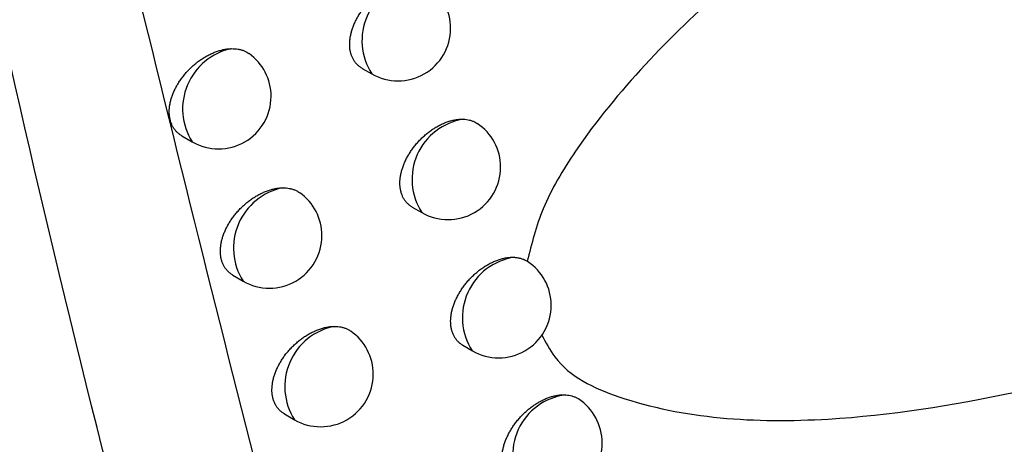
# Model space of a CAD drawing. Header units: millimetres. Extents: x -0.53 to 0.61, y -0.22 to 0.52.
# Tile 66 of 77: x 0.45358 to 0.46295, y 0.211 to 0.21504. Entities that reach past the tile are written whole.
import ezdxf

# ---------------------------------------------------------------- set-up
doc = ezdxf.new("R2010")
doc.units = ezdxf.units.MM
doc.layers.add('FORMAT', color=7, linetype='Continuous')

msp = doc.modelspace()

# ---------------------------------------------------------------- linework, layer by layer
at = {"layer": 'FORMAT', "color": 7, "linetype": 'Continuous', "lineweight": 25}
for p, q in [((0.456839, 0.214581), (0.456932, 0.214528)), ((0.455125, 0.213938), (0.455224, 0.213881)), ((0.457317, 0.21326), (0.457408, 0.213208)), ((0.455611, 0.212612), (0.455708, 0.212556)), ((0.457799, 0.211945), (0.457889, 0.211893)), ((0.456101, 0.211292), (0.456196, 0.211237))]:
    msp.add_line(p, q, dxfattribs=at)
for centre, radius, start, end in [((0.45742, 0.214844), 0.0005814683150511, 99.641304, 212.86805), ((0.457182, 0.214961), 0.0005, 0, 55.90939), ((0.457182, 0.214961), 0.0005, 240.002688, 0), ((0.455718, 0.214195), 0.0005858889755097, 101.937889, 212.370399), ((0.455474, 0.214314), 0.0005, 0, 54.528142), ((0.455474, 0.214314), 0.0005, 240.002688, 0), ((0.457895, 0.213524), 0.0005801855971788, 99.030244, 213.014862), ((0.457658, 0.213641), 0.0005, 0, 56.194898), ((0.457658, 0.213641), 0.0005, 240.002688, 0), ((0.456201, 0.212871), 0.000584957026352, 101.462265, 212.477482), ((0.455958, 0.212989), 0.0005, 0, 54.842022), ((0.455958, 0.212989), 0.0005, 240.002688, 0), ((0.458373, 0.21221), 0.0005788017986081, 98.382033, 213.173574), ((0.458139, 0.212326), 0.0005, 0, 56.56227), ((0.458139, 0.212326), 0.0005, 240.002688, 0), ((0.456688, 0.211552), 0.0005839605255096, 100.960332, 212.591865), ((0.456446, 0.21167), 0.0005, 0, 55.143707), ((0.456446, 0.21167), 0.0005, 240.002688, 0), ((0.458845, 0.210906), 0.0005711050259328, 96.690573, 214.348563), ((0.458624, 0.211017), 0.0005000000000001, 0, 56.766391), ((0.458624, 0.211017), 0.0005000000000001, 240.002688, 0)]:
    msp.add_arc(centre, radius, start, end, dxfattribs=at)
msp.add_ellipse((0.795902, 0.538365), major_axis=(0.2384300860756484, 0.439619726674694), ratio=0.594309, start_param=2.654205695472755, end_param=2.663877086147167, dxfattribs=at)
for points, knots in [([(0.4618812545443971, 0.1883084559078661), (0.4617697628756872, 0.1885796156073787), (0.461212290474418, 0.1899354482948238), (0.4598090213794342, 0.1934980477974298), (0.4578022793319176, 0.1990983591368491), (0.4557139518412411, 0.205847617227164), (0.453930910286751, 0.2124940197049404), (0.4529869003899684, 0.2168972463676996), (0.4525250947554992, 0.2190512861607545)], [0, 0, 0, 0, 0.0280700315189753, 0.1403536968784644, 0.364943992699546, 0.5897806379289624, 0.7993224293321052, 1, 1, 1, 1]), ([(0.4629234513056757, 0.2173905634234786), (0.4625678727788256, 0.2171403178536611), (0.4616785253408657, 0.2165144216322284), (0.4602698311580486, 0.2153896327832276), (0.4591113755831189, 0.214218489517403), (0.4585414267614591, 0.2132648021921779), (0.458453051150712, 0.2129117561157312), (0.4584113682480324, 0.212745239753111)], [0, 0, 0, 0, 0.204286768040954, 0.5109473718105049, 0.8207943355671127, 0.915476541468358, 1, 1, 1, 1]), ([(0.4629234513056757, 0.2173905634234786), (0.4629068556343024, 0.2172198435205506), (0.4628380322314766, 0.2165118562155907), (0.4630955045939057, 0.2154230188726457), (0.4637702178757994, 0.2137470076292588), (0.464372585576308, 0.2127467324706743), (0.4648606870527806, 0.2119362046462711)], [0, 0, 0, 0, 0.1279707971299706, 0.5307037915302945, 0.6197270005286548, 1, 1, 1, 1]), ([(0.456839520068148, 0.2145816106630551), (0.4568383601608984, 0.2145821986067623), (0.4568287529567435, 0.2145870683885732), (0.456812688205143, 0.2145990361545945), (0.4567914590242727, 0.2146176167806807), (0.4567727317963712, 0.2146394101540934), (0.4567568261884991, 0.2146634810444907), (0.4567439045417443, 0.2146895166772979), (0.4567338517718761, 0.2147173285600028), (0.456726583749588, 0.2147473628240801), (0.4567223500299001, 0.2147788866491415), (0.4567210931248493, 0.2148114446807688), (0.4567226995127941, 0.21484490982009), (0.4567272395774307, 0.214879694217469), (0.4567346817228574, 0.2149150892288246), (0.4567448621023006, 0.2149506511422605), (0.4567576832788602, 0.2149862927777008), (0.4567732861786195, 0.2150222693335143), (0.4567914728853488, 0.2150579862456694), (0.4568119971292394, 0.2150930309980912), (0.4568347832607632, 0.2151273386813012), (0.4568599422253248, 0.2151609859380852), (0.4568871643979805, 0.2151934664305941), (0.4569161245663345, 0.2152244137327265), (0.4569467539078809, 0.2152537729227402), (0.4569791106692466, 0.2152815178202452), (0.4570127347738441, 0.2153071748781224), (0.4570472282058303, 0.2153304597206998), (0.4570825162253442, 0.2153513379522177), (0.4571186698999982, 0.2153697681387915), (0.457155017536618, 0.2153853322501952), (0.4571911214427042, 0.2153978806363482), (0.4572269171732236, 0.2154074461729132), (0.4572625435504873, 0.2154139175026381), (0.4572946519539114, 0.2154170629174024), (0.4573143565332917, 0.2154169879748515), (0.4573227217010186, 0.2154169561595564)], [0, 0, 0, 0, 0.0041231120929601, 0.034150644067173, 0.0643927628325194, 0.0953181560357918, 0.1264823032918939, 0.1559376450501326, 0.1856016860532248, 0.2159267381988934, 0.2464811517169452, 0.2755918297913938, 0.3049050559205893, 0.3348552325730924, 0.3650244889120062, 0.3941689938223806, 0.4235125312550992, 0.4534784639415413, 0.483657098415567, 0.5131899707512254, 0.5429223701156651, 0.5732776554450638, 0.6038455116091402, 0.6339483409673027, 0.6642548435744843, 0.6951989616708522, 0.7263615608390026, 0.7569651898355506, 0.7877785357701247, 0.8192523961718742, 0.8509543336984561, 0.8817631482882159, 0.9127869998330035, 0.9444926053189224, 0.9764354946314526, 1, 1, 1, 1]), ([(0.4547209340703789, 0.2152404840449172), (0.4555747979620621, 0.2117729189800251), (0.45688476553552, 0.206453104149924), (0.4585542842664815, 0.2014180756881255), (0.4591355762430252, 0.1996649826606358)], [0, 0, 0, 0, 0.6518206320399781, 1, 1, 1, 1]), ([(0.4551250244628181, 0.2139385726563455), (0.4551237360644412, 0.2139392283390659), (0.4551138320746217, 0.2139442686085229), (0.455097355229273, 0.2139565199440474), (0.4550757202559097, 0.2139754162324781), (0.4550566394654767, 0.2139975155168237), (0.4550404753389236, 0.2140218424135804), (0.4550273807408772, 0.2140480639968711), (0.4550172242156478, 0.2140759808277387), (0.4550099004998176, 0.2141060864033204), (0.4550056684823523, 0.2141376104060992), (0.4550044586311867, 0.2141700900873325), (0.4550061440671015, 0.2142033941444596), (0.455010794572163, 0.2142379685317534), (0.4550183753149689, 0.2142731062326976), (0.4550287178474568, 0.214308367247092), (0.4550417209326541, 0.2143436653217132), (0.4550575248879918, 0.2143792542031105), (0.455075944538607, 0.2144145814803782), (0.4550967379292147, 0.2144492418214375), (0.4551198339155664, 0.2144831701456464), (0.455145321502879, 0.2145164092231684), (0.455172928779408, 0.2145485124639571), (0.4552023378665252, 0.2145791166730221), (0.4552334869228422, 0.214608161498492), (0.4552663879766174, 0.2146355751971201), (0.4553006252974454, 0.2146609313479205), (0.4553358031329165, 0.214683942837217), (0.4553718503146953, 0.2147045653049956), (0.4554087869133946, 0.2147227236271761), (0.4554459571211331, 0.2147380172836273), (0.4554829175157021, 0.2147502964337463), (0.4555195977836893, 0.2147595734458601), (0.4555561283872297, 0.2147657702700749), (0.4555819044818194, 0.2147679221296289), (0.4555954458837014, 0.2147682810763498), (0.4555971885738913, 0.214768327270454)], [0, 0, 0, 0, 0.0045841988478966, 0.0352389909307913, 0.0661144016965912, 0.097693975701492, 0.1295202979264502, 0.1594487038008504, 0.1895902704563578, 0.220407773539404, 0.2514601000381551, 0.2809469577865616, 0.3106391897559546, 0.3409769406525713, 0.3715365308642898, 0.4010549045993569, 0.430774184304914, 0.4611205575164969, 0.4916807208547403, 0.52167559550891, 0.5518718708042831, 0.5826953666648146, 0.6137322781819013, 0.6444406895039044, 0.6753555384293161, 0.7069153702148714, 0.738695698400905, 0.7700467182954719, 0.8016117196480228, 0.833850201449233, 0.8663210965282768, 0.897952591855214, 0.9298049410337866, 0.9623581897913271, 0.9951557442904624, 1, 1, 1, 1]), ([(0.4555971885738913, 0.214768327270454), (0.4556078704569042, 0.2147682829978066), (0.4556293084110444, 0.2147681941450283), (0.4556601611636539, 0.2147642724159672), (0.4556899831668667, 0.2147575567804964), (0.4557177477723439, 0.214747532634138), (0.4557429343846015, 0.2147361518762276), (0.4557563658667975, 0.2147253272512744), (0.4557626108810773, 0.2147202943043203)], [0, 0, 0, 0, 0.1683160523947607, 0.337801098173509, 0.5109727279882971, 0.6854180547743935, 0.8537340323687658, 1, 1, 1, 1]), ([(0.457317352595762, 0.2132604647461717), (0.4573162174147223, 0.2132610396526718), (0.4573066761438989, 0.2132658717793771), (0.4572907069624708, 0.2132777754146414), (0.4572695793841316, 0.2132962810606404), (0.4572509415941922, 0.2133180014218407), (0.4572351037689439, 0.213342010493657), (0.4572222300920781, 0.2133679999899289), (0.457212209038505, 0.2133957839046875), (0.4572049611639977, 0.2134257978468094), (0.4572007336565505, 0.213457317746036), (0.4571994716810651, 0.2134898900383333), (0.4572010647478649, 0.2135233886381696), (0.4572055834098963, 0.2135582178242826), (0.4572129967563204, 0.2135936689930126), (0.45722314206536, 0.2136292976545), (0.4572359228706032, 0.213665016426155), (0.4572514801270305, 0.2137010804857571), (0.4572696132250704, 0.2137368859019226), (0.4572900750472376, 0.2137720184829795), (0.4573127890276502, 0.2138064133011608), (0.4573378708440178, 0.2138401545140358), (0.4573650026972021, 0.2138727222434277), (0.4573938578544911, 0.2139037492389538), (0.4574243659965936, 0.2139331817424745), (0.4574565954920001, 0.2139610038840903), (0.4574900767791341, 0.2139867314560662), (0.4575244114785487, 0.2140100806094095), (0.4575595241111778, 0.2140310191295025), (0.4575954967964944, 0.214049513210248), (0.4576316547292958, 0.2140651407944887), (0.4576675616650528, 0.2140777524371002), (0.4577031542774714, 0.2140873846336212), (0.4577385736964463, 0.2140939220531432), (0.4577722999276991, 0.2140973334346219), (0.457793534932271, 0.2140970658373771), (0.4578035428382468, 0.214096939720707)], [0, 0, 0, 0, 0.0040336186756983, 0.0339028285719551, 0.0639851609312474, 0.0947457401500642, 0.1257431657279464, 0.1550741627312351, 0.1846127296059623, 0.2148085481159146, 0.2452323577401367, 0.2742408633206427, 0.3034511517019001, 0.3332960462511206, 0.3633592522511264, 0.392402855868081, 0.4216449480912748, 0.4515079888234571, 0.4815833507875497, 0.5109961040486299, 0.5406078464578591, 0.5708411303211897, 0.6012866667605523, 0.631237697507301, 0.6613916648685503, 0.6921812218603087, 0.723188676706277, 0.7536095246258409, 0.7842390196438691, 0.8155257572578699, 0.8470394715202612, 0.8776494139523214, 0.9084729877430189, 0.9399737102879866, 0.9717100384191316, 1, 1, 1, 1]), ([(0.4578035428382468, 0.214096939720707), (0.4578137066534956, 0.2140962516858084), (0.4578341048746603, 0.2140948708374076), (0.4578632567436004, 0.2140890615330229), (0.4578909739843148, 0.2140801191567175), (0.4579159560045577, 0.2140697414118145), (0.4579293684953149, 0.2140594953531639), (0.4579353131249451, 0.2140549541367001)], [0, 0, 0, 0, 0.2041972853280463, 0.4098127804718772, 0.6199007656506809, 0.8315339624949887, 1, 1, 1, 1]), ([(0.4556110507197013, 0.2126126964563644), (0.4556097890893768, 0.2126133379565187), (0.4555999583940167, 0.2126183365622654), (0.4555835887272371, 0.2126305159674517), (0.4555620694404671, 0.2126493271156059), (0.4555430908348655, 0.2126713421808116), (0.4555270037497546, 0.2126955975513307), (0.4555139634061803, 0.2127217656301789), (0.4555038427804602, 0.2127496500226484), (0.455496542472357, 0.2127797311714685), (0.4554923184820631, 0.2128112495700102), (0.4554911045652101, 0.2128437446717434), (0.4554927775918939, 0.2128770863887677), (0.4554974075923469, 0.2129117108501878), (0.4555049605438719, 0.2129469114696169), (0.4555152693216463, 0.2129822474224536), (0.455528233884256, 0.21301763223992), (0.4555439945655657, 0.2130533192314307), (0.4555623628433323, 0.2130887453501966), (0.455583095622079, 0.2131235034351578), (0.4556061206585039, 0.2131575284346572), (0.4556315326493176, 0.2131908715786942), (0.4556590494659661, 0.2132230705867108), (0.4556883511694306, 0.2132537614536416), (0.4557193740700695, 0.213282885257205), (0.4557521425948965, 0.2133103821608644), (0.4557862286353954, 0.2133358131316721), (0.4558212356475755, 0.2133588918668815), (0.4558570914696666, 0.2133795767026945), (0.4558938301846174, 0.2133978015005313), (0.4559307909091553, 0.2134131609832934), (0.4559675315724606, 0.2134255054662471), (0.4560039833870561, 0.2134348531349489), (0.4560402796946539, 0.2134411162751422), (0.4560673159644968, 0.2134434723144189), (0.456082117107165, 0.2134437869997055), (0.4560852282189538, 0.2134438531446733)], [0, 0, 0, 0, 0.0044932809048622, 0.0350119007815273, 0.0657497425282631, 0.0971868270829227, 0.1288687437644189, 0.1587026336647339, 0.1887486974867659, 0.2194673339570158, 0.2504195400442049, 0.2798393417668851, 0.3094639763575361, 0.3397324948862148, 0.3702223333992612, 0.399676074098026, 0.4293304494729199, 0.459611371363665, 0.490106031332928, 0.5200141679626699, 0.5501234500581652, 0.580859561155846, 0.611809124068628, 0.6423931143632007, 0.673183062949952, 0.7046168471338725, 0.7362708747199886, 0.7674592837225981, 0.7988608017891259, 0.8309331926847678, 0.863237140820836, 0.8946847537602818, 0.926351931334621, 0.9587157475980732, 0.9913222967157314, 1, 1, 1, 1]), ([(0.4560852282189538, 0.2134438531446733), (0.4560958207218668, 0.2134437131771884), (0.4561170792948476, 0.213443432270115), (0.4561476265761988, 0.2134392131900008), (0.4561771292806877, 0.2134322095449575), (0.4562045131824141, 0.2134218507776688), (0.4562279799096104, 0.2134110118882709), (0.4562399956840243, 0.2134010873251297), (0.456244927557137, 0.2133970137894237)], [0, 0, 0, 0, 0.1733578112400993, 0.347919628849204, 0.5262784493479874, 0.7059491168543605, 0.8793068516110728, 0.9999999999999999, 0.9999999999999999, 0.9999999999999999, 0.9999999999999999]), ([(0.4577993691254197, 0.2119449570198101), (0.45779825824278, 0.211945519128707), (0.4577887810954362, 0.2119503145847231), (0.4577729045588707, 0.2119621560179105), (0.4577518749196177, 0.2119805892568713), (0.4577333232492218, 0.2120022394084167), (0.4577175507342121, 0.2120261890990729), (0.4577047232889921, 0.2120521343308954), (0.4576947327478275, 0.2120798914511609), (0.4576875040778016, 0.2121098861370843), (0.4576832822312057, 0.212141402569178), (0.4576820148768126, 0.2121739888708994), (0.4576835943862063, 0.2122075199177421), (0.4576880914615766, 0.2122423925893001), (0.4576954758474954, 0.2122778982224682), (0.4577055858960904, 0.2123135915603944), (0.4577183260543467, 0.2123493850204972), (0.4577338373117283, 0.2123855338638), (0.4577519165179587, 0.2124214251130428), (0.4577723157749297, 0.2124566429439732), (0.4577949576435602, 0.2124911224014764), (0.4578199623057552, 0.2125249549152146), (0.4578470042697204, 0.2125576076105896), (0.4578757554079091, 0.2125887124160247), (0.4579061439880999, 0.2126182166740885), (0.4579382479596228, 0.2126461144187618), (0.457971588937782, 0.2126719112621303), (0.4580057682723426, 0.2126953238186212), (0.4580407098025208, 0.2127163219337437), (0.4580765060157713, 0.2127348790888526), (0.458112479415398, 0.2127505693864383), (0.4581481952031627, 0.2127632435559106), (0.4581835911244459, 0.212772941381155), (0.4582188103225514, 0.2127795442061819), (0.4582542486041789, 0.212783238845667), (0.4582770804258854, 0.2127827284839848), (0.458288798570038, 0.2127824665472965)], [0, 0, 0, 0, 0.0039442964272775, 0.0336495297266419, 0.0635664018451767, 0.0941564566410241, 0.1249814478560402, 0.1541806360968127, 0.1835862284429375, 0.2136452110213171, 0.2439307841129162, 0.2728283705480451, 0.3019269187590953, 0.3316575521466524, 0.3616056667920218, 0.3905393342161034, 0.4196708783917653, 0.4494216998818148, 0.4793843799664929, 0.508668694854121, 0.5381513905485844, 0.5682540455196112, 0.5985685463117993, 0.6283609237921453, 0.6583554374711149, 0.6889832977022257, 0.7198283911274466, 0.7500613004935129, 0.7805017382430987, 0.811595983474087, 0.8429160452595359, 0.8733231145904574, 0.9039423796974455, 0.9352340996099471, 0.9667597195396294, 1, 1, 1, 1]), ([(0.458288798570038, 0.2127824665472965), (0.4582999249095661, 0.2127815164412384), (0.458322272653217, 0.2127796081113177), (0.4583538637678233, 0.2127719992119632), (0.4583840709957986, 0.2127610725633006), (0.4584022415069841, 0.2127505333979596), (0.4584113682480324, 0.212745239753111)], [0, 0, 0, 0, 0.2445183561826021, 0.4911259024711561, 0.7444011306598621, 1, 1, 1, 1]), ([(0.4561010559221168, 0.2112925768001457), (0.4560998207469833, 0.211293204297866), (0.4560900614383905, 0.211298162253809), (0.4560737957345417, 0.2113102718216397), (0.4560523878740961, 0.2113290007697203), (0.4560335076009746, 0.2113509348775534), (0.4560174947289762, 0.211375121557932), (0.4560045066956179, 0.2114012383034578), (0.455994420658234, 0.2114290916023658), (0.4559871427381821, 0.2114591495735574), (0.4559829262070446, 0.2114906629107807), (0.4559817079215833, 0.2115231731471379), (0.4559833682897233, 0.2115565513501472), (0.4559879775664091, 0.211591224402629), (0.4559955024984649, 0.2116264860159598), (0.4560057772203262, 0.211661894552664), (0.4560187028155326, 0.2116973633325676), (0.4560344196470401, 0.2117331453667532), (0.4560527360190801, 0.2117686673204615), (0.4560734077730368, 0.2118035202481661), (0.4560963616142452, 0.2118376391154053), (0.4561216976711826, 0.2118710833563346), (0.4561491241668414, 0.2119033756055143), (0.4561783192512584, 0.2119341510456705), (0.4562092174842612, 0.2119633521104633), (0.4562418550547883, 0.2119909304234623), (0.4562757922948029, 0.2120164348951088), (0.4563106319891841, 0.2120395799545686), (0.4563463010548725, 0.2120603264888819), (0.4563828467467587, 0.2120786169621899), (0.4564196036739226, 0.2120940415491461), (0.4564561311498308, 0.2121064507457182), (0.4564923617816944, 0.2121158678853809), (0.4565284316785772, 0.2121221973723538), (0.4565568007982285, 0.2121247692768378), (0.4565729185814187, 0.2121250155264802), (0.4565774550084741, 0.2121250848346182)], [0, 0, 0, 0, 0.0044019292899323, 0.0347803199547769, 0.0653765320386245, 0.096667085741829, 0.1282005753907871, 0.1579337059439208, 0.1878779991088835, 0.2184914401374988, 0.249337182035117, 0.278682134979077, 0.3082313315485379, 0.3384226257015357, 0.3688346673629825, 0.3982156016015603, 0.4277968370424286, 0.4580038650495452, 0.4884245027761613, 0.5182384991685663, 0.5482533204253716, 0.5788943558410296, 0.6097487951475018, 0.6402026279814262, 0.6708618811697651, 0.7021636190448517, 0.7336852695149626, 0.76470736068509, 0.7959416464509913, 0.827844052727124, 0.8599771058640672, 0.8912386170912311, 0.9227183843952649, 0.9548904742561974, 0.9873037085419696, 0.9999999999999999, 0.9999999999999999, 0.9999999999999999, 0.9999999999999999]), ([(0.4565774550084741, 0.2121250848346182), (0.4565879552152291, 0.2121248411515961), (0.4566090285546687, 0.2121243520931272), (0.4566392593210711, 0.2121198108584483), (0.4566684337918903, 0.2121124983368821), (0.4566954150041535, 0.2121017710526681), (0.4567171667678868, 0.212091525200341), (0.4567277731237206, 0.2120825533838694), (0.4567313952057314, 0.2120794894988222)], [0, 0, 0, 0, 0.1788648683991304, 0.3589719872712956, 0.542996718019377, 0.7283749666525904, 0.9072397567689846, 1, 1, 1, 1]), ([(0.4585471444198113, 0.2120487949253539), (0.4585859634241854, 0.2119745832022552), (0.458740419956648, 0.2116793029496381), (0.459630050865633, 0.2112637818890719), (0.4617230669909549, 0.2111278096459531), (0.4636524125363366, 0.2116248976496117), (0.4648606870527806, 0.2119362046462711)], [0, 0, 0, 0, 0.0407996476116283, 0.1623372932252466, 0.4754042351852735, 1, 1, 1, 1]), ([(0.4582855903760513, 0.2106350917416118), (0.4582845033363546, 0.2106356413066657), (0.458275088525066, 0.2106404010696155), (0.4582593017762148, 0.2106521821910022), (0.4582383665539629, 0.2106705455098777), (0.4582198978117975, 0.2106921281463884), (0.4582041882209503, 0.210716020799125), (0.4581914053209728, 0.2107419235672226), (0.4581814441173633, 0.2107696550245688), (0.4581742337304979, 0.210799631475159), (0.4581700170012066, 0.2108311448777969), (0.4581687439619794, 0.2108637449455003), (0.4581703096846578, 0.2108973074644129), (0.4581747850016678, 0.2109322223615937), (0.4581821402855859, 0.2109677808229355), (0.4581922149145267, 0.2110035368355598), (0.4582049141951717, 0.2110394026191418), (0.4582203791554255, 0.2110756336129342), (0.4582384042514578, 0.2111116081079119), (0.4582587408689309, 0.211146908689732), (0.4582813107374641, 0.21118147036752), (0.4583062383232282, 0.211215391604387), (0.4583331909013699, 0.2112481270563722), (0.4583618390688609, 0.2112793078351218), (0.4583921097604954, 0.2113088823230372), (0.4584240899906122, 0.2113368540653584), (0.4584572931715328, 0.2113627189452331), (0.4584913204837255, 0.2113861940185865), (0.4585260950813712, 0.2114072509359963), (0.4585617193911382, 0.2114258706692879), (0.4585975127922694, 0.2114416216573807), (0.4586330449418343, 0.2114543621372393), (0.4586682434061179, 0.2114641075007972), (0.4587032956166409, 0.2114708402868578), (0.4587333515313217, 0.2114738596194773), (0.4587584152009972, 0.2114745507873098), (0.4587718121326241, 0.2114738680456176), (0.4587785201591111, 0.2114735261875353)], [0, 0, 0, 0, 0.0038552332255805, 0.0333900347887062, 0.0631349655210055, 0.0935479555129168, 0.1241939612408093, 0.1532531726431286, 0.182517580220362, 0.2124313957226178, 0.2425703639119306, 0.2713476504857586, 0.3003250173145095, 0.3299317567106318, 0.3597550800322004, 0.3885691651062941, 0.417580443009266, 0.4472090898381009, 0.4770490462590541, 0.5061959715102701, 0.5355405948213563, 0.5655033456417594, 0.5956774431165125, 0.6253036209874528, 0.6551310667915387, 0.6855893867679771, 0.7162641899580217, 0.74630322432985, 0.7765486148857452, 0.8074442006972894, 0.8385643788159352, 0.8687637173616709, 0.8991737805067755, 0.9302514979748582, 0.961561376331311, 0.9807532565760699, 1, 1, 1, 1]), ([(0.4587785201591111, 0.2114735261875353), (0.458788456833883, 0.2114725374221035), (0.4588083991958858, 0.2114705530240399), (0.4588367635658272, 0.2114638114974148), (0.4588636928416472, 0.2114540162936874), (0.4588839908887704, 0.2114443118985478), (0.4588944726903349, 0.2114369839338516), (0.4588973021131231, 0.211435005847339)], [0, 0, 0, 0, 0.2244459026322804, 0.450450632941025, 0.6813713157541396, 0.9139904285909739, 1, 1, 1, 1])]:
    msp.add_open_spline(points, degree=3, knots=knots, dxfattribs=at)

doc.saveas('drawing.dxf')
